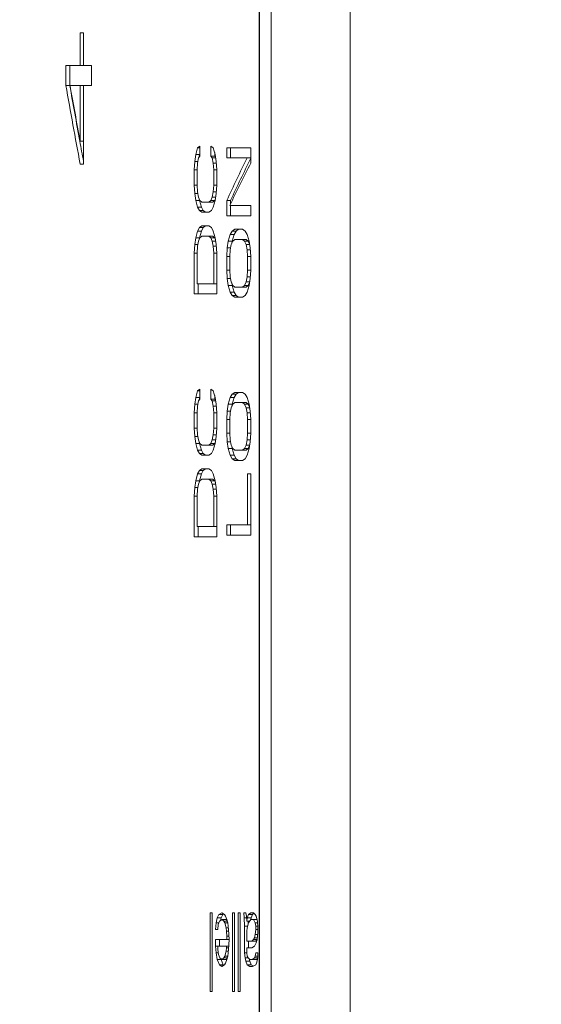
# Model space of a CAD drawing. Header units: inches. Extents: x 0 to 841, y 0 to 594.
# Tile 30 of 129: x 106 to 119, y 481 to 506. Entities that reach past the tile are written whole.
import ezdxf

# ---------------------------------------------------------------- set-up
doc = ezdxf.new("R2010")
doc.units = ezdxf.units.IN
doc.header["$LTSCALE"] = 46.255
doc.header["$MEASUREMENT"] = 0
doc.header["$PDMODE"] = 3
doc.header["$PDSIZE"] = 0.3125
doc.layers.get('0').update_dxf_attribs({"lineweight": 0})
doc.styles.get("Standard").update_dxf_attribs({"font": 'trium.ttf.shx'})
doc.dimstyles.new('DIMSTYLE_6', dxfattribs={"dimtxt": 2.2, "dimasz": 1, "dimexe": 0.18, "dimexo": 0.0625, "dimgap": 0.09, "dimtad": 1, "dimdec": 3, "dimzin": 0, "dimdsep": 46, "dimtxsty": 'Standard', "dimblk": '_ARROW_FILLED', "dimcen": 0.09, "dimadec": 0, "dimazin": 0, "dimtp": 0.001, "dimtfac": 1, "dimtdec": 4, "dimtix": 1, "dimtmove": 0, "dimatfit": 3, "dimfxl": 1, "dimtolj": 1, "dimtzin": 0, "dimarcsym": 0})

# ---------------------------------------------------------------- blocks, each defined once
blk = doc.blocks.new('_ARROW_FILLED')
at = {"linetype": 'ByBlock'}
blk.add_hatch(color=0, dxfattribs=at).paths.add_polyline_path([(0, 0), (-1, 0.25), (-1, -0.25)], flags=0)
at = {"color": 0, "linetype": 'ByBlock'}
blk.add_lwpolyline([(0, 0), (-1, 0.25), (-1, -0.25), (-1, -0.25)], close=True, dxfattribs=at)
blk = doc.blocks.new('*D23')
at = {"color": 0, "lineweight": -2}
for p, q in [((119.264, 531.762), (94.996, 531.762)), ((95.176, 530.762), (95.176, 504.74)), ((95.176, 470.762), (95.176, 493.769)), ((119.264, 469.762), (94.996, 469.762))]:
    blk.add_line(p, q, dxfattribs=at)
at = {"layer": 'Defpoints', "color": 0}
for p in [(119.326, 531.762), (95.176, 469.762), (119.326, 469.762)]:
    blk.add_point(p, dxfattribs=at)
at = {"color": 0, "lineweight": -2}
for p, rotation in [((95.176, 531.762), 90), ((95.176, 469.762), 270)]:
    blk.add_blockref('_ARROW_FILLED', p, dxfattribs=dict(at, rotation=rotation))
at = {"color": 0, "insert": (94.282, 499.255), "char_height": 2.2, "attachment_point": 5, "rotation": 90}
blk.add_mtext('\\A1;62.000', dxfattribs=at)

msp = doc.modelspace()

# ---------------------------------------------------------------- linework, layer by layer
at = {"color": 9, "linetype": 'Continuous'}
for p, q in [((114.479, 557.2624), (114.479, 382.2624)), ((112.1675, 517.7624), (112.1675, 478.8102))]:
    msp.add_line(p, q, dxfattribs=at)
at = {"color": 7, "linetype": 'Continuous'}
for p, q in [((112.179, 517.7624), (112.179, 433.7624)), ((107.6311, 505.5958), (107.6311, 504.7624)), ((107.7154, 505.5958), (107.6311, 505.5958)), ((107.7154, 504.7624), (107.7154, 505.5958)), ((107.2692, 504.7624), (107.2692, 504.2624)), ((107.2692, 504.7624), (107.9177, 504.7624)), ((107.368, 504.7624), (107.368, 504.2624)), ((107.9177, 504.2624), (107.9177, 504.7624)), ((107.2692, 504.2624), (107.368, 504.2624)), ((107.368, 504.2624), (107.3682, 504.2615)), ((107.3734, 504.2624), (107.9177, 504.2624)), ((107.6311, 504.2624), (107.6311, 502.8458)), ((107.7154, 502.2624), (107.7154, 504.2624)), ((107.6311, 502.8458), (107.7154, 502.8458)), ((110.6078, 502.6787), (110.5604, 502.5062)), ((110.6673, 502.7218), (110.6078, 502.6787)), ((110.6078, 502.6787), (110.6673, 502.6787)), ((110.6673, 502.4631), (110.6673, 502.7218)), ((110.9451, 502.7218), (110.9451, 502.4631)), ((111.0064, 502.6787), (110.9451, 502.7218)), ((111.0557, 502.5062), (111.0064, 502.6787)), ((111.3484, 502.6787), (111.3484, 502.4199)), ((111.9565, 502.6787), (111.3484, 502.6787)), ((111.445, 502.6787), (111.445, 502.4199)), ((111.9565, 502.2906), (111.9565, 502.6787)), ((110.5368, 502.3337), (110.525, 502.1181)), ((110.5604, 502.5062), (110.5368, 502.3337)), ((110.5368, 502.3337), (110.6157, 502.3337)), ((110.5604, 502.5062), (110.6575, 502.5062)), ((110.6078, 502.2906), (110.6315, 502.4199)), ((110.6315, 502.4199), (110.6673, 502.4631)), ((110.6522, 502.4679), (110.6484, 502.4403)), ((110.6575, 502.5062), (110.6522, 502.4679)), ((110.6673, 502.5421), (110.6575, 502.5062)), ((110.9451, 502.4631), (110.9819, 502.4199)), ((110.9451, 502.4631), (111.042, 502.4631)), ((110.9819, 502.4199), (111.0064, 502.2906)), ((110.9819, 502.4199), (111.068, 502.4199)), ((111.042, 502.5542), (111.042, 502.4631)), ((111.042, 502.4631), (111.0659, 502.4349)), ((111.0804, 502.3337), (111.0557, 502.5062)), ((111.0928, 502.1181), (111.0804, 502.3337)), ((111.3484, 502.4199), (111.9565, 502.4199)), ((107.6311, 502.2624), (107.7154, 502.2624)), ((110.525, 502.1181), (110.525, 501.7299)), ((110.525, 502.1181), (110.5959, 502.1181)), ((110.5959, 502.1181), (110.6078, 502.2906)), ((110.5959, 501.7299), (110.5959, 502.1181)), ((111.0064, 502.2906), (111.0187, 502.1181)), ((111.0064, 502.2906), (111.0829, 502.2906)), ((111.0187, 502.1181), (111.0187, 501.7299)), ((111.0187, 502.1181), (111.0928, 502.1181)), ((111.0928, 501.7299), (111.0928, 502.1181)), ((110.525, 501.7299), (110.5368, 501.5143)), ((110.525, 501.7299), (110.5959, 501.7299)), ((110.6078, 501.5574), (110.5959, 501.7299)), ((111.0187, 501.7299), (111.0064, 501.5574)), ((111.0187, 501.7299), (111.0928, 501.7299)), ((111.0804, 501.5143), (111.0928, 501.7299)), ((110.5368, 501.5143), (110.5604, 501.3418)), ((110.5368, 501.5143), (110.6157, 501.5143)), ((110.5604, 501.3418), (110.6078, 501.1693)), ((110.5604, 501.3418), (110.6575, 501.3418)), ((110.6315, 501.4281), (110.6078, 501.5574)), ((110.6673, 501.3418), (110.6315, 501.4281)), ((110.6526, 501.3772), (110.6575, 501.3418)), ((110.6575, 501.3418), (110.7048, 501.1693)), ((110.7151, 501.2987), (110.6673, 501.3418)), ((110.9451, 501.3418), (110.8963, 501.2987)), ((110.9819, 501.4281), (110.9451, 501.3418)), ((110.9451, 501.3418), (111.042, 501.3418)), ((111.0064, 501.5574), (110.9819, 501.4281)), ((110.9819, 501.4281), (111.068, 501.4281)), ((111.042, 501.3418), (110.9932, 501.2987)), ((111.0064, 501.5574), (111.0829, 501.5574)), ((111.0064, 501.1693), (111.0557, 501.3418)), ((111.0627, 501.3904), (111.042, 501.3418)), ((111.0557, 501.3418), (111.0804, 501.5143)), ((111.3484, 501.3418), (111.3484, 500.9537)), ((111.3484, 501.3418), (111.445, 501.3418)), ((111.445, 501.3418), (111.445, 501.2548)), ((110.6078, 501.1693), (110.6554, 501.0831)), ((110.6078, 501.1693), (110.7048, 501.1693)), ((110.6554, 501.0831), (110.7151, 501.0399)), ((110.6554, 501.0831), (110.7524, 501.0831)), ((110.7048, 501.1693), (110.7524, 501.0831)), ((110.7151, 501.2987), (110.9932, 501.2987)), ((110.7524, 501.0831), (110.8121, 501.0399)), ((110.8963, 501.0399), (110.9574, 501.0831)), ((110.9574, 501.0831), (111.0064, 501.1693)), ((111.9565, 501.2124), (111.4245, 501.2124)), ((111.445, 501.2124), (111.445, 500.9537)), ((111.9565, 500.9537), (111.9565, 501.2124)), ((110.7151, 501.0399), (110.8963, 501.0399)), ((111.3484, 500.9537), (111.9565, 500.9537)), ((110.6554, 500.6518), (110.6078, 500.5656)), ((110.7151, 500.6949), (110.6554, 500.6518)), ((110.6554, 500.6518), (110.7524, 500.6518)), ((110.7524, 500.6518), (110.7048, 500.5656)), ((110.8963, 500.6949), (110.7151, 500.6949)), ((110.8121, 500.6949), (110.7524, 500.6518)), ((110.9574, 500.6518), (110.8963, 500.6949)), ((111.0064, 500.5656), (110.9574, 500.6518)), ((111.5523, 500.6087), (111.4882, 500.5656)), ((111.7464, 500.6087), (111.5523, 500.6087)), ((111.6488, 500.6087), (111.5848, 500.5656)), ((111.8117, 500.5656), (111.7464, 500.6087)), ((110.5604, 500.3931), (110.5368, 500.2206)), ((110.6078, 500.5656), (110.5604, 500.3931)), ((110.5604, 500.3931), (110.6575, 500.3931)), ((110.6078, 500.5656), (110.7048, 500.5656)), ((110.6315, 500.3068), (110.6673, 500.3931)), ((110.6575, 500.3931), (110.6526, 500.3577)), ((110.7048, 500.5656), (110.6575, 500.3931)), ((110.6673, 500.3931), (110.7151, 500.4362)), ((110.7151, 500.4362), (110.9932, 500.4362)), ((110.8963, 500.4362), (110.9451, 500.3931)), ((110.9451, 500.3931), (110.9819, 500.3068)), ((110.9451, 500.3931), (111.042, 500.3931)), ((110.9932, 500.4362), (111.042, 500.3931)), ((111.0557, 500.3931), (111.0064, 500.5656)), ((111.042, 500.3931), (111.0627, 500.3444)), ((111.0804, 500.2206), (111.0557, 500.3931)), ((111.4372, 500.4793), (111.3864, 500.3068)), ((111.4882, 500.5656), (111.4372, 500.4793)), ((111.4372, 500.4793), (111.5338, 500.4793)), ((111.5338, 500.4793), (111.483, 500.3068)), ((111.4882, 500.5656), (111.5848, 500.5656)), ((111.501, 500.3068), (111.5523, 500.3499)), ((111.5848, 500.5656), (111.5338, 500.4793)), ((111.5523, 500.3499), (111.8428, 500.3499)), ((111.7464, 500.3499), (111.7986, 500.3068)), ((111.8642, 500.4793), (111.8117, 500.5656)), ((111.8428, 500.3499), (111.895, 500.3068)), ((111.9169, 500.3068), (111.8642, 500.4793)), ((110.5368, 500.2206), (110.525, 500.0049)), ((110.5368, 500.2206), (110.6157, 500.2206)), ((110.5959, 500.0049), (110.6078, 500.1774)), ((110.6078, 500.1774), (110.6315, 500.3068)), ((110.9819, 500.3068), (111.0064, 500.1774)), ((110.9819, 500.3068), (111.068, 500.3068)), ((111.0064, 500.1774), (111.0187, 500.0049)), ((111.0064, 500.1774), (111.0829, 500.1774)), ((111.0928, 500.0049), (111.0804, 500.2206)), ((111.3611, 500.1343), (111.3484, 499.9187)), ((111.3864, 500.3068), (111.3611, 500.1343)), ((111.3611, 500.1343), (111.4457, 500.1343)), ((111.3864, 500.3068), (111.483, 500.3068)), ((111.4245, 499.9187), (111.4372, 500.0912)), ((111.4372, 500.0912), (111.4627, 500.2206)), ((111.4627, 500.2206), (111.501, 500.3068)), ((111.483, 500.3068), (111.4741, 500.2462)), ((111.7986, 500.3068), (111.8379, 500.2206)), ((111.7986, 500.3068), (111.895, 500.3068)), ((111.8379, 500.2206), (111.8642, 500.0912)), ((111.8379, 500.2206), (111.9301, 500.2206)), ((111.8642, 500.0912), (111.8774, 499.9187)), ((111.8642, 500.0912), (111.946, 500.0912)), ((111.895, 500.3068), (111.928, 500.2343)), ((111.9433, 500.1343), (111.9169, 500.3068)), ((111.9565, 499.9187), (111.9433, 500.1343)), ((110.525, 500.0049), (110.525, 498.9699)), ((110.525, 500.0049), (110.5959, 500.0049)), ((110.5959, 499.2287), (110.5959, 500.0049)), ((111.0187, 500.0049), (111.0187, 499.2287)), ((111.0187, 500.0049), (111.0928, 500.0049)), ((111.0928, 498.9699), (111.0928, 500.0049)), ((111.3484, 499.9187), (111.3484, 499.5737)), ((111.3484, 499.9187), (111.4245, 499.9187)), ((111.4245, 499.5737), (111.4245, 499.9187)), ((111.8774, 499.9187), (111.8774, 499.5737)), ((111.8774, 499.9187), (111.9565, 499.9187)), ((111.9565, 499.5737), (111.9565, 499.9187)), ((111.3484, 499.5737), (111.3611, 499.3581)), ((111.3484, 499.5737), (111.4245, 499.5737)), ((111.3611, 499.3581), (111.3864, 499.1856)), ((111.3611, 499.3581), (111.4457, 499.3581)), ((111.4372, 499.4012), (111.4245, 499.5737)), ((111.4627, 499.2718), (111.4372, 499.4012)), ((111.8642, 499.4012), (111.8379, 499.2718)), ((111.8774, 499.5737), (111.8642, 499.4012)), ((111.8642, 499.4012), (111.946, 499.4012)), ((111.8774, 499.5737), (111.9565, 499.5737)), ((111.9169, 499.1856), (111.9433, 499.3581)), ((111.9433, 499.3581), (111.9565, 499.5737)), ((110.5959, 499.2287), (111.0928, 499.2287)), ((110.6221, 499.2287), (110.6221, 498.9699)), ((111.3864, 499.1856), (111.4372, 499.0131)), ((111.3864, 499.1856), (111.483, 499.1856)), ((111.501, 499.1856), (111.4627, 499.2718)), ((111.4741, 499.2461), (111.483, 499.1856)), ((111.483, 499.1856), (111.5338, 499.0131)), ((111.5523, 499.1424), (111.501, 499.1856)), ((111.5523, 499.1424), (111.8428, 499.1424)), ((111.7986, 499.1856), (111.7464, 499.1424)), ((111.8379, 499.2718), (111.7986, 499.1856)), ((111.7986, 499.1856), (111.895, 499.1856)), ((111.8379, 499.2718), (111.9301, 499.2718)), ((111.895, 499.1856), (111.8428, 499.1424)), ((111.8642, 499.0131), (111.9169, 499.1856)), ((111.928, 499.258), (111.895, 499.1856)), ((110.525, 498.9699), (111.0928, 498.9699)), ((111.4372, 499.0131), (111.4882, 498.9268)), ((111.4372, 499.0131), (111.5338, 499.0131)), ((111.4882, 498.9268), (111.5523, 498.8837)), ((111.4882, 498.9268), (111.5848, 498.9268)), ((111.5338, 499.0131), (111.5848, 498.9268)), ((111.5523, 498.8837), (111.7464, 498.8837)), ((111.5848, 498.9268), (111.6488, 498.8837)), ((111.7464, 498.8837), (111.8117, 498.9268)), ((111.8117, 498.9268), (111.8642, 499.0131)), ((110.5604, 496.3393), (110.5368, 496.1668)), ((110.6078, 496.5118), (110.5604, 496.3393)), ((110.5604, 496.3393), (110.6575, 496.3393)), ((110.6673, 496.5549), (110.6078, 496.5118)), ((110.6078, 496.5118), (110.6673, 496.5118)), ((110.6575, 496.3393), (110.6484, 496.2735)), ((110.6673, 496.3752), (110.6575, 496.3393)), ((110.6673, 496.2962), (110.6673, 496.5549)), ((110.9451, 496.5549), (110.9451, 496.2962)), ((111.0064, 496.5118), (110.9451, 496.5549)), ((111.0557, 496.3393), (111.0064, 496.5118)), ((111.042, 496.3873), (111.042, 496.2962)), ((111.0804, 496.1668), (111.0557, 496.3393)), ((111.4372, 496.3393), (111.3864, 496.1668)), ((111.4882, 496.4256), (111.4372, 496.3393)), ((111.4372, 496.3393), (111.5338, 496.3393)), ((111.5338, 496.3393), (111.483, 496.1668)), ((111.5523, 496.4687), (111.4882, 496.4256)), ((111.4882, 496.4256), (111.5848, 496.4256)), ((111.5848, 496.4256), (111.5338, 496.3393)), ((111.7464, 496.4687), (111.5523, 496.4687)), ((111.6488, 496.4687), (111.5848, 496.4256)), ((111.8117, 496.4256), (111.7464, 496.4687)), ((111.8642, 496.3393), (111.8117, 496.4256)), ((111.9169, 496.1668), (111.8642, 496.3393)), ((110.5368, 496.1668), (110.525, 495.9512)), ((110.5368, 496.1668), (110.6157, 496.1668)), ((110.5959, 495.9512), (110.6078, 496.1237)), ((110.6078, 496.1237), (110.6315, 496.2531)), ((110.6315, 496.2531), (110.6673, 496.2962)), ((110.9451, 496.2962), (110.9819, 496.2531)), ((110.9451, 496.2962), (111.042, 496.2962)), ((110.9819, 496.2531), (111.0064, 496.1237)), ((110.9819, 496.2531), (111.068, 496.2531)), ((111.0064, 496.1237), (111.0187, 495.9512)), ((111.0064, 496.1237), (111.0829, 496.1237)), ((111.042, 496.2962), (111.0659, 496.2681)), ((111.0928, 495.9512), (111.0804, 496.1668)), ((111.3864, 496.1668), (111.3611, 495.9943)), ((111.3864, 496.1668), (111.483, 496.1668)), ((111.4627, 496.0806), (111.501, 496.1668)), ((111.483, 496.1668), (111.4741, 496.1062)), ((111.501, 496.1668), (111.5523, 496.2099)), ((111.5523, 496.2099), (111.8428, 496.2099)), ((111.7464, 496.2099), (111.7986, 496.1668)), ((111.7986, 496.1668), (111.8379, 496.0806)), ((111.7986, 496.1668), (111.895, 496.1668)), ((111.8428, 496.2099), (111.895, 496.1668)), ((111.895, 496.1668), (111.928, 496.0943)), ((111.9433, 495.9943), (111.9169, 496.1668)), ((110.525, 495.9512), (110.525, 495.5631)), ((110.525, 495.9512), (110.5959, 495.9512)), ((110.5959, 495.5631), (110.5959, 495.9512)), ((111.0187, 495.9512), (111.0187, 495.5631)), ((111.0187, 495.9512), (111.0928, 495.9512)), ((111.0928, 495.5631), (111.0928, 495.9512)), ((111.3611, 495.9943), (111.3484, 495.7787)), ((111.3611, 495.9943), (111.4457, 495.9943)), ((111.4245, 495.7787), (111.4372, 495.9512)), ((111.4372, 495.9512), (111.4627, 496.0806)), ((111.8379, 496.0806), (111.8642, 495.9512)), ((111.8379, 496.0806), (111.9301, 496.0806)), ((111.8642, 495.9512), (111.8774, 495.7787)), ((111.8642, 495.9512), (111.946, 495.9512)), ((111.9565, 495.7787), (111.9433, 495.9943)), ((111.3484, 495.7787), (111.3484, 495.4337)), ((111.3484, 495.7787), (111.4245, 495.7787)), ((111.4245, 495.4337), (111.4245, 495.7787)), ((111.8774, 495.7787), (111.8774, 495.4337)), ((111.8774, 495.7787), (111.9565, 495.7787)), ((111.9565, 495.4337), (111.9565, 495.7787)), ((110.525, 495.5631), (110.5368, 495.3474)), ((110.525, 495.5631), (110.5959, 495.5631)), ((110.5368, 495.3474), (110.5604, 495.1749)), ((110.5368, 495.3474), (110.6157, 495.3474)), ((110.6078, 495.3906), (110.5959, 495.5631)), ((110.6315, 495.2612), (110.6078, 495.3906)), ((111.0064, 495.3906), (110.9819, 495.2612)), ((111.0187, 495.5631), (111.0064, 495.3906)), ((111.0064, 495.3906), (111.0829, 495.3906)), ((111.0187, 495.5631), (111.0928, 495.5631)), ((111.0557, 495.1749), (111.0804, 495.3474)), ((111.0804, 495.3474), (111.0928, 495.5631)), ((111.3484, 495.4337), (111.3611, 495.2181)), ((111.3484, 495.4337), (111.4245, 495.4337)), ((111.4372, 495.2612), (111.4245, 495.4337)), ((111.8774, 495.4337), (111.8642, 495.2612)), ((111.8774, 495.4337), (111.9565, 495.4337)), ((111.9433, 495.2181), (111.9565, 495.4337)), ((110.5604, 495.1749), (110.6078, 495.0024)), ((110.5604, 495.1749), (110.6575, 495.1749)), ((110.6673, 495.1749), (110.6315, 495.2612)), ((110.6526, 495.2103), (110.6575, 495.1749)), ((110.6575, 495.1749), (110.7048, 495.0024)), ((110.7151, 495.1318), (110.6673, 495.1749)), ((110.7151, 495.1318), (110.9932, 495.1318)), ((110.9451, 495.1749), (110.8963, 495.1318)), ((110.9819, 495.2612), (110.9451, 495.1749)), ((110.9451, 495.1749), (111.042, 495.1749)), ((110.9819, 495.2612), (111.068, 495.2612)), ((111.042, 495.1749), (110.9932, 495.1318)), ((111.0064, 495.0024), (111.0557, 495.1749)), ((111.0627, 495.2236), (111.042, 495.1749)), ((111.3611, 495.2181), (111.3864, 495.0456)), ((111.3611, 495.2181), (111.4457, 495.2181)), ((111.4627, 495.1318), (111.4372, 495.2612)), ((111.501, 495.0456), (111.4627, 495.1318)), ((111.4741, 495.1061), (111.483, 495.0456)), ((111.8379, 495.1318), (111.7986, 495.0456)), ((111.8642, 495.2612), (111.8379, 495.1318)), ((111.8379, 495.1318), (111.9301, 495.1318)), ((111.8642, 495.2612), (111.946, 495.2612)), ((111.928, 495.118), (111.895, 495.0456)), ((111.9169, 495.0456), (111.9433, 495.2181)), ((110.6078, 495.0024), (110.6554, 494.9162)), ((110.6078, 495.0024), (110.7048, 495.0024)), ((110.6554, 494.9162), (110.7151, 494.8731)), ((110.6554, 494.9162), (110.7524, 494.9162)), ((110.7048, 495.0024), (110.7524, 494.9162)), ((110.7151, 494.8731), (110.8963, 494.8731)), ((110.7524, 494.9162), (110.8121, 494.8731)), ((110.8963, 494.8731), (110.9574, 494.9162)), ((110.9574, 494.9162), (111.0064, 495.0024)), ((111.3864, 495.0456), (111.4372, 494.8731)), ((111.3864, 495.0456), (111.483, 495.0456)), ((111.4372, 494.8731), (111.4882, 494.7868)), ((111.4372, 494.8731), (111.5338, 494.8731)), ((111.483, 495.0456), (111.5338, 494.8731)), ((111.5523, 495.0024), (111.501, 495.0456)), ((111.5338, 494.8731), (111.5848, 494.7868)), ((111.5523, 495.0024), (111.8428, 495.0024)), ((111.7986, 495.0456), (111.7464, 495.0024)), ((111.7986, 495.0456), (111.895, 495.0456)), ((111.8117, 494.7868), (111.8642, 494.8731)), ((111.895, 495.0456), (111.8428, 495.0024)), ((111.8642, 494.8731), (111.9169, 495.0456)), ((111.4882, 494.7868), (111.5523, 494.7437)), ((111.4882, 494.7868), (111.5848, 494.7868)), ((111.5523, 494.7437), (111.7464, 494.7437)), ((111.5848, 494.7868), (111.6488, 494.7437)), ((111.7464, 494.7437), (111.8117, 494.7868)), ((110.6078, 494.3987), (110.5604, 494.2262)), ((110.6554, 494.4849), (110.6078, 494.3987)), ((110.6078, 494.3987), (110.7048, 494.3987)), ((110.7151, 494.5281), (110.6554, 494.4849)), ((110.6554, 494.4849), (110.7524, 494.4849)), ((110.7048, 494.3987), (110.6575, 494.2262)), ((110.7524, 494.4849), (110.7048, 494.3987)), ((110.8963, 494.5281), (110.7151, 494.5281)), ((110.8121, 494.5281), (110.7524, 494.4849)), ((110.9574, 494.4849), (110.8963, 494.5281)), ((111.0064, 494.3987), (110.9574, 494.4849)), ((111.0557, 494.2262), (111.0064, 494.3987)), ((111.8774, 494.3987), (111.8774, 493.1049)), ((111.9565, 494.3987), (111.8774, 494.3987)), ((111.9565, 492.8462), (111.9565, 494.3987)), ((110.5604, 494.2262), (110.5368, 494.0537)), ((110.5604, 494.2262), (110.6575, 494.2262)), ((110.6078, 494.0106), (110.6315, 494.1399)), ((110.6315, 494.1399), (110.6673, 494.2262)), ((110.6575, 494.2262), (110.6526, 494.1908)), ((110.6673, 494.2262), (110.7151, 494.2693)), ((110.7151, 494.2693), (110.9932, 494.2693)), ((110.8963, 494.2693), (110.9451, 494.2262)), ((110.9451, 494.2262), (110.9819, 494.1399)), ((110.9451, 494.2262), (111.042, 494.2262)), ((110.9819, 494.1399), (111.0064, 494.0106)), ((110.9819, 494.1399), (111.068, 494.1399)), ((110.9932, 494.2693), (111.042, 494.2262)), ((111.042, 494.2262), (111.0627, 494.1776)), ((111.0804, 494.0537), (111.0557, 494.2262)), ((110.5368, 494.0537), (110.525, 493.8381)), ((110.525, 493.8381), (110.525, 492.8031)), ((110.525, 493.8381), (110.5959, 493.8381)), ((110.5368, 494.0537), (110.6157, 494.0537)), ((110.5959, 493.8381), (110.6078, 494.0106)), ((110.5959, 493.0618), (110.5959, 493.8381)), ((111.0064, 494.0106), (111.0187, 493.8381)), ((111.0064, 494.0106), (111.0829, 494.0106)), ((111.0187, 493.8381), (111.0187, 493.0618)), ((111.0187, 493.8381), (111.0928, 493.8381)), ((111.0928, 493.8381), (111.0804, 494.0537)), ((111.0928, 492.8031), (111.0928, 493.8381)), ((111.3484, 493.1049), (111.3484, 492.8462)), ((111.3484, 493.1049), (111.9565, 493.1049)), ((111.445, 493.1049), (111.445, 492.8462)), ((110.5959, 493.0618), (111.0928, 493.0618)), ((110.6221, 493.0618), (110.6221, 492.8031)), ((111.3484, 492.8462), (111.9565, 492.8462)), ((110.525, 492.8031), (111.0928, 492.8031)), ((110.9295, 483.2624), (110.9295, 481.2624)), ((110.9816, 483.2624), (110.9295, 483.2624)), ((110.9816, 481.2624), (110.9816, 483.2624)), ((111.1076, 483.1348), (111.0759, 483.0071)), ((111.1498, 483.2199), (111.1076, 483.1348)), ((111.1076, 483.1348), (111.2043, 483.1348)), ((111.2242, 483.2624), (111.1498, 483.2199)), ((111.1498, 483.2199), (111.2466, 483.2199)), ((111.1604, 483.0497), (111.2349, 483.0922)), ((111.2043, 483.1348), (111.187, 483.0649)), ((111.2466, 483.2199), (111.2043, 483.1348)), ((111.2883, 483.2199), (111.2242, 483.2624)), ((111.2349, 483.0922), (111.2776, 483.0497)), ((111.2349, 483.0922), (111.3315, 483.0922)), ((111.2689, 483.2327), (111.2466, 483.2199)), ((111.3205, 483.1773), (111.2883, 483.2199)), ((111.3527, 483.0922), (111.3205, 483.1773)), ((111.3315, 483.0922), (111.3599, 483.064)), ((111.3743, 483.0071), (111.3527, 483.0922)), ((111.4935, 483.2624), (111.4935, 481.2624)), ((111.548, 483.2624), (111.4935, 483.2624)), ((111.548, 481.2624), (111.548, 483.2624)), ((111.6358, 483.2624), (111.6358, 481.2624)), ((111.6909, 483.2624), (111.6358, 483.2624)), ((111.6909, 481.2624), (111.6909, 483.2624)), ((111.7796, 483.2624), (111.7908, 483.1348)), ((111.8354, 483.2624), (111.7797, 483.2624)), ((111.7908, 483.1348), (111.8019, 482.922)), ((111.7908, 483.1348), (111.8503, 483.1348)), ((111.8465, 483.1773), (111.8354, 483.2624)), ((111.8577, 483.0497), (111.8465, 483.1773)), ((111.8689, 483.1348), (111.8577, 483.0497)), ((111.9026, 483.2199), (111.8689, 483.1348)), ((111.8689, 483.1348), (111.9652, 483.1348)), ((111.9588, 483.2624), (111.9026, 483.2199)), ((111.9026, 483.2199), (111.9989, 483.2199)), ((111.9026, 483.0071), (111.9588, 483.0922)), ((112.0266, 483.2624), (111.9588, 483.2624)), ((111.9588, 483.0922), (112.1175, 483.0922)), ((111.9652, 483.1348), (111.9597, 483.0922)), ((111.9989, 483.2199), (111.9652, 483.1348)), ((112.0393, 483.2505), (111.9989, 483.2199)), ((112.072, 483.2199), (112.0266, 483.2624)), ((112.0266, 483.0922), (112.072, 483.0071)), ((112.0947, 483.1773), (112.072, 483.2199)), ((112.1289, 483.0497), (112.0947, 483.1773)), ((111.0759, 483.0071), (111.0654, 482.8369)), ((111.0759, 483.0071), (111.1445, 483.0071)), ((111.1181, 482.8369), (111.1287, 482.9646)), ((111.1287, 482.9646), (111.1604, 483.0497)), ((111.2776, 483.0497), (111.299, 483.0071)), ((111.2776, 483.0497), (111.3635, 483.0497)), ((111.299, 483.0071), (111.3312, 482.8795)), ((111.299, 483.0071), (111.3743, 483.0071)), ((111.3312, 482.8795), (111.342, 482.7943)), ((111.3312, 482.8795), (111.3905, 482.8795)), ((111.3959, 482.8369), (111.3743, 483.0071)), ((111.8019, 482.922), (111.8019, 482.2412)), ((111.8019, 482.922), (111.8801, 482.922)), ((111.8577, 483.0497), (111.9307, 483.0497)), ((111.8577, 482.7943), (111.8689, 482.8795)), ((111.8689, 482.8795), (111.9026, 483.0071)), ((111.8916, 483.0497), (111.8953, 482.9794)), ((112.072, 483.0071), (112.0834, 482.922)), ((112.072, 483.0071), (112.1318, 483.0071)), ((112.0834, 482.922), (112.0834, 482.8369)), ((112.0834, 482.922), (112.1375, 482.922)), ((112.1403, 482.8795), (112.1289, 483.0497)), ((112.1403, 482.7518), (112.1403, 482.8795)), ((111.0654, 482.8369), (111.1181, 482.8369)), ((111.342, 482.7943), (111.3527, 482.6667)), ((111.342, 482.7943), (111.3977, 482.7943)), ((111.3527, 482.6667), (111.3527, 482.5816)), ((111.3527, 482.6667), (111.4031, 482.6667)), ((111.4067, 482.5816), (111.3959, 482.8369)), ((111.8577, 482.539), (111.8577, 482.7943)), ((112.0493, 482.6241), (112.0266, 482.5816)), ((112.072, 482.7092), (112.0493, 482.6241)), ((112.0493, 482.6241), (112.1232, 482.6241)), ((112.0834, 482.8369), (112.072, 482.7092)), ((112.072, 482.7092), (112.1346, 482.7092)), ((112.0834, 482.8369), (112.1403, 482.8369)), ((112.1175, 482.5816), (112.1403, 482.7518)), ((111.0654, 482.5816), (111.0654, 482.4114)), ((111.0654, 482.5816), (111.4067, 482.5816)), ((111.0654, 482.4114), (111.0759, 482.2412)), ((111.0654, 482.4114), (111.3995, 482.4114)), ((111.1181, 482.3263), (111.1181, 482.4114)), ((111.1622, 482.5816), (111.1622, 482.4114)), ((111.342, 482.3688), (111.3312, 482.2837)), ((111.342, 482.4114), (111.342, 482.3688)), ((111.342, 482.3688), (111.3977, 482.3688)), ((111.3959, 482.3263), (111.4067, 482.5816)), ((111.8577, 482.539), (112.0776, 482.539)), ((111.8577, 482.2412), (111.8577, 482.3688)), ((111.8577, 482.3688), (111.9814, 482.3688)), ((111.8983, 482.539), (111.8983, 482.3688)), ((112.0266, 482.5816), (111.9814, 482.539)), ((111.9814, 482.3688), (112.0493, 482.4114)), ((112.0266, 482.5816), (112.1175, 482.5816)), ((112.0493, 482.4114), (112.0947, 482.4965)), ((112.1157, 482.5749), (112.0776, 482.539)), ((112.0947, 482.4965), (112.1175, 482.5816)), ((111.0759, 482.2412), (111.1076, 482.0709)), ((111.0759, 482.2412), (111.1322, 482.2412)), ((111.1393, 482.1986), (111.1181, 482.3263)), ((111.171, 482.1135), (111.1393, 482.1986)), ((111.2349, 482.0709), (111.171, 482.1135)), ((111.2, 482.0942), (111.2043, 482.0709)), ((111.2776, 482.1135), (111.2349, 482.0709)), ((111.299, 482.1561), (111.2776, 482.1135)), ((111.2776, 482.1135), (111.3635, 482.1135)), ((111.3312, 482.2837), (111.299, 482.1561)), ((111.299, 482.1561), (111.3743, 482.1561)), ((111.3312, 482.2837), (111.3905, 482.2837)), ((111.3599, 482.0992), (111.3315, 482.0709)), ((111.3527, 482.0709), (111.3743, 482.1561)), ((111.3743, 482.1561), (111.3959, 482.3263)), ((111.8019, 482.2412), (111.813, 482.1135)), ((111.8019, 482.2412), (111.8577, 482.2412)), ((111.813, 482.1135), (111.8354, 482.0284)), ((111.813, 482.1135), (111.8913, 482.1135)), ((111.8689, 482.1561), (111.8577, 482.2412)), ((111.8913, 482.1135), (111.8689, 482.1561)), ((111.9363, 482.0709), (111.8913, 482.1135)), ((111.9154, 482.0907), (111.9317, 482.0284)), ((112.0493, 482.1135), (112.004, 482.0709)), ((112.072, 482.1561), (112.0493, 482.1135)), ((112.0493, 482.1135), (112.1346, 482.1135)), ((112.0834, 482.2412), (112.072, 482.1561)), ((112.072, 482.1561), (112.1403, 482.1561)), ((112.1403, 482.2412), (112.0834, 482.2412)), ((112.1331, 482.1018), (112.1002, 482.0709)), ((112.1289, 482.0709), (112.1403, 482.1561)), ((112.1403, 482.1561), (112.1403, 482.2412)), ((111.1076, 482.0709), (111.1604, 481.9433)), ((111.1076, 482.0709), (111.2043, 482.0709)), ((111.1604, 481.9433), (111.2242, 481.9007)), ((111.1604, 481.9433), (111.2572, 481.9433)), ((111.2043, 482.0709), (111.2572, 481.9433)), ((111.2242, 481.9007), (111.2883, 481.9433)), ((111.2349, 482.0709), (111.3315, 482.0709)), ((111.2572, 481.9433), (111.2713, 481.9338)), ((111.2883, 481.9433), (111.3205, 481.9858)), ((111.3205, 481.9858), (111.3527, 482.0709)), ((111.8354, 482.0284), (111.8689, 481.9433)), ((111.8354, 482.0284), (111.9317, 482.0284)), ((111.8689, 481.9433), (111.9363, 481.9007)), ((111.8689, 481.9433), (111.9652, 481.9433)), ((111.9317, 482.0284), (111.9652, 481.9433)), ((111.9363, 482.0709), (112.1002, 482.0709)), ((111.9363, 481.9007), (112.0039, 481.9007)), ((111.9652, 481.9433), (112.0176, 481.9102)), ((112.004, 481.9007), (112.0834, 481.9433)), ((112.0834, 481.9433), (112.1061, 481.9858)), ((112.1061, 481.9858), (112.1289, 482.0709)), ((110.9295, 481.2624), (110.9815, 481.2624)), ((111.4935, 481.2624), (111.548, 481.2624)), ((111.6358, 481.2624), (111.6909, 481.2624))]:
    msp.add_line(p, q, dxfattribs=at)
at = {"color": 3, "linetype": 'Continuous'}
msp.add_line((112.479, 517.7624), (112.479, 433.7624), dxfattribs=at)
at = {"color": 7, "linetype": 'Continuous'}
for centre, radius, start, end in [((251.4329, 529.3184), 146.3249, 189.859628, 190.655485), ((251.4721, 529.294), 146.262, 189.854597, 190.418686), ((253.6753, 530.1419), 148.5732, 190.031342, 190.586632), ((252.1843, 529.424), 146.9859, 190.418313, 190.618545), ((182.037, 468.1869), 78.0776, 153.995079, 154.872124), ((182.1531, 468.196), 78.0915, 154.014111, 154.884231), ((179.2694, 468.4015), 75.3624, 153.276744, 154.190797)]:
    msp.add_arc(centre, radius, start, end, dxfattribs=at)

# ---------------------------------------------------------------- dimensions: what is measured, and where the dimension line sits
at = {"color": 2, "linetype": 'Continuous'}
dim = msp.add_linear_dim(base=(95.1762, 469.7624), p1=(119.3262, 531.7624), p2=(119.3262, 469.7624), angle=270, dimstyle='DIMSTYLE_6', override={"dimblk": '_ARROW_FILLED'}, dxfattribs=at)
dim.commit()
dim.dimension.update_dxf_attribs({"geometry": '*D23', "text_midpoint": (94.2819, 499.2546), "dimtype": 160})

doc.saveas('drawing.dxf')
